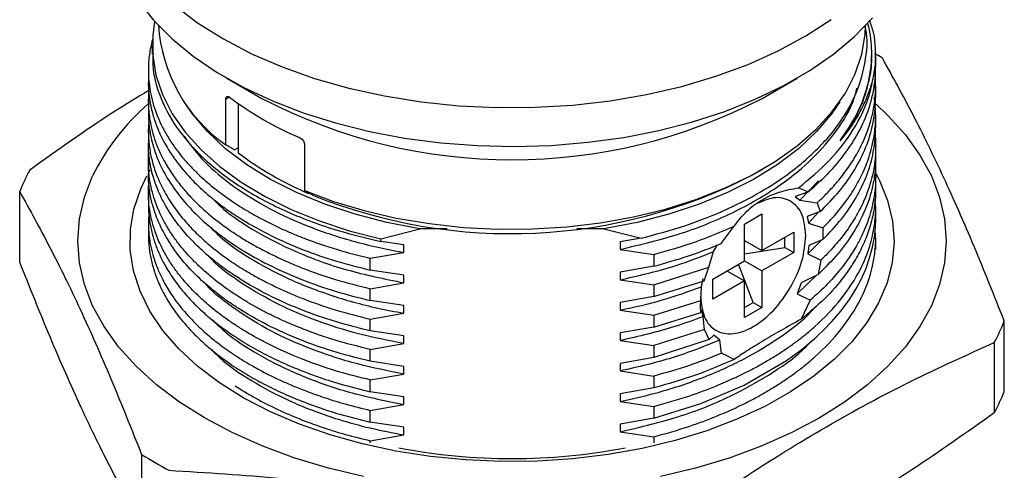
# Model space of a CAD drawing. Header units: millimetres. Extents: x 15 to 415, y 5 to 292.
# Tile 30 of 32: x 340 to 380, y 187 to 205. Entities that reach past the tile are written whole.
import ezdxf

# ---------------------------------------------------------------- set-up
doc = ezdxf.new("R2010")
doc.units = ezdxf.units.MM

msp = doc.modelspace()

# ---------------------------------------------------------------- linework, layer by layer
at = {"color": 7, "linetype": 'Continuous', "lineweight": 25}
for p, q in [((345.563, 204.234), (345.563, 203.896)), ((374.563, 203.826), (374.563, 203.908)), ((374.722, 203.359), (374.722, 203.826)), ((345.405, 203.221), (345.405, 202.747)), ((348.571, 202.909), (349.985, 202.093)), ((370.141, 202.093), (371.556, 202.909)), ((374.722, 202.134), (374.722, 202.609)), ((348.523, 200.225), (348.523, 202.062)), ((345.405, 201.996), (345.405, 201.522)), ((349.03, 201.886), (349.03, 199.906)), ((374.722, 200.909), (374.722, 201.384)), ((345.405, 200.771), (345.405, 200.297)), ((348.881, 200.024), (348.523, 200.225)), ((348.881, 200.024), (349.03, 200.11)), ((351.704, 200.225), (351.704, 198.388)), ((374.722, 199.685), (374.722, 200.159)), ((345.405, 199.547), (345.405, 199.072)), ((369.788, 199.03), (370.141, 199.235)), ((345.424, 199.119), (345.482, 199.22)), ((374.722, 198.459), (374.722, 198.934)), ((371.617, 198.496), (372.013, 198.336)), ((371.662, 197.993), (372.423, 198.779)), ((340.22, 195.505), (340.22, 198.341)), ((345.405, 198.322), (345.405, 197.847)), ((351.704, 198.388), (352.063, 198.187)), ((351.858, 198.273), (351.858, 198.302)), ((351.884, 198.287), (351.858, 198.273)), ((372.013, 198.336), (371.481, 198.15)), ((371.481, 198.15), (371.662, 197.993)), ((371.662, 197.993), (372.363, 197.893)), ((372.363, 197.893), (372.49, 197.536)), ((374.722, 197.235), (374.722, 197.71)), ((369.433, 197.035), (370.14, 197.443)), ((370.14, 197.443), (370.14, 195.967)), ((372.49, 197.536), (371.966, 197.341)), ((371.966, 197.341), (372.013, 197.078)), ((372.013, 197.078), (372.406, 197.505)), ((345.405, 197.097), (345.405, 196.623)), ((368.495, 196.251), (369.019, 196.957)), ((369.433, 195.559), (369.433, 197.035)), ((372.013, 197.078), (372.588, 196.88)), ((372.588, 196.88), (372.597, 196.58)), ((354.772, 196.441), (356.355, 196.849)), ((357.453, 196.849), (356.355, 196.849)), ((363.771, 196.849), (362.673, 196.849)), ((363.771, 196.849), (365.269, 196.466)), ((365.269, 196.466), (364.428, 196.323)), ((370.14, 195.967), (371.417, 196.705)), ((371.064, 196.093), (371.064, 196.501)), ((371.417, 196.705), (371.417, 195.889)), ((372.597, 196.58), (372.594, 196.411)), ((374.722, 196.01), (374.722, 196.485)), ((354.772, 196.336), (354.772, 196.441)), ((355.698, 196.201), (354.772, 196.336)), ((355.698, 195.895), (355.698, 196.201)), ((364.428, 196.323), (364.428, 196.016)), ((368.188, 195.929), (368.345, 196.194)), ((369.433, 196.376), (370.14, 195.967)), ((369.433, 195.84), (371.064, 196.093)), ((371.064, 196.093), (371.417, 195.889)), ((372.531, 196.378), (371.989, 195.832)), ((372.027, 196.172), (371.989, 195.832)), ((372.594, 196.411), (372.027, 196.172)), ((354.352, 195.656), (355.698, 195.895)), ((364.428, 196.016), (365.775, 195.812)), ((365.775, 195.812), (365.775, 195.337)), ((367.997, 195.299), (368.188, 195.929)), ((371.417, 195.889), (370.14, 195.151)), ((371.989, 195.832), (372.517, 195.587)), ((354.352, 195.181), (354.352, 195.656)), ((365.775, 195.337), (364.428, 195.098)), ((365.775, 194.587), (367.997, 195.299)), ((367.81, 194.753), (367.997, 195.299)), ((368.155, 194.822), (369.433, 195.559)), ((369.786, 193.879), (369.189, 195.419)), ((369.432, 195.559), (370.14, 195.151)), ((372.517, 195.587), (372.405, 195.006)), ((355.698, 194.977), (354.352, 195.181)), ((355.698, 194.67), (355.698, 194.977)), ((364.428, 195.098), (364.428, 194.792)), ((368.725, 195.151), (369.433, 194.743)), ((370.14, 195.151), (370.14, 193.675)), ((372.34, 194.975), (371.554, 194.228)), ((372.405, 195.006), (371.719, 194.673)), ((354.352, 194.431), (355.698, 194.67)), ((364.428, 194.792), (365.775, 194.587)), ((365.775, 194.112), (367.81, 194.753)), ((365.775, 194.587), (365.775, 194.112)), ((367.672, 193.952), (367.699, 194.508)), ((367.699, 194.508), (367.763, 194.839)), ((368.155, 194.005), (368.155, 194.822)), ((369.433, 194.743), (368.155, 194.005)), ((369.433, 193.267), (369.433, 194.743)), ((371.719, 194.673), (371.554, 194.228)), ((354.352, 193.956), (354.352, 194.431)), ((365.775, 194.112), (364.428, 193.873)), ((371.554, 194.228), (372.085, 193.973)), ((355.698, 193.752), (354.352, 193.956)), ((355.698, 193.446), (355.698, 193.752)), ((364.428, 193.873), (364.428, 193.567)), ((365.775, 193.363), (367.672, 193.952)), ((367.665, 193.732), (367.672, 193.952)), ((367.675, 193.478), (367.665, 193.732)), ((369.433, 193.675), (369.786, 193.879)), ((370.14, 193.675), (369.433, 193.267)), ((369.786, 193.879), (370.14, 193.675)), ((372.085, 193.973), (371.721, 193.202)), ((354.352, 193.206), (355.698, 193.446)), ((364.428, 193.567), (365.775, 193.363)), ((365.775, 192.887), (367.675, 193.478)), ((365.775, 193.363), (365.775, 192.887)), ((367.704, 193.591), (367.675, 193.478)), ((367.771, 193.311), (367.704, 193.591)), ((367.822, 192.783), (367.771, 193.311)), ((354.352, 192.731), (354.352, 193.206)), ((365.775, 192.887), (364.428, 192.648)), ((379.907, 190.297), (379.907, 193.132)), ((355.698, 192.527), (354.352, 192.731)), ((355.698, 192.221), (355.698, 192.527)), ((364.428, 192.648), (364.428, 192.342)), ((367.822, 192.783), (365.775, 192.138)), ((368.012, 192.38), (367.822, 192.783)), ((368.198, 192.565), (368.012, 192.38)), ((368.439, 192.363), (368.198, 192.565)), ((354.352, 191.982), (355.698, 192.221)), ((364.428, 192.342), (365.775, 192.138)), ((368.012, 192.38), (365.775, 191.663)), ((365.775, 192.138), (365.775, 191.663)), ((368.508, 191.832), (368.439, 192.363)), ((379.504, 192.264), (379.504, 189.428)), ((354.352, 191.507), (354.352, 191.982)), ((369.015, 191.581), (368.508, 191.832)), ((355.698, 191.302), (354.352, 191.507)), ((355.698, 190.996), (355.698, 191.302)), ((365.775, 191.663), (364.428, 191.423)), ((364.428, 191.423), (364.428, 191.117)), ((354.352, 190.757), (355.698, 190.996)), ((364.428, 191.117), (365.775, 190.913)), ((365.775, 190.913), (365.775, 190.438)), ((354.352, 190.282), (354.352, 190.757)), ((355.698, 190.077), (354.352, 190.282)), ((365.775, 190.438), (364.428, 190.199)), ((364.428, 190.199), (364.428, 189.892)), ((354.352, 189.532), (355.698, 189.771)), ((355.698, 189.771), (355.698, 190.077)), ((364.428, 189.892), (365.775, 189.688)), ((354.352, 189.057), (354.352, 189.532)), ((365.775, 189.688), (365.775, 189.213)), ((355.698, 188.853), (354.352, 189.057)), ((365.775, 189.213), (364.428, 188.974)), ((364.428, 188.974), (364.428, 188.668)), ((354.352, 188.307), (355.698, 188.546)), ((355.698, 188.546), (355.698, 188.853)), ((364.428, 188.668), (365.775, 188.463)), ((354.352, 188.217), (354.352, 188.307)), ((365.775, 188.463), (365.775, 188.217)), ((345.134, 187.753), (345.134, 184.918))]:
    msp.add_line(p, q, dxfattribs=at)
at = {"color": 8, "linetype": 'Continuous', "lineweight": 25}
msp.add_line((348.673, 202.149), (348.523, 202.062), dxfattribs=at)
at = {"color": 7, "linetype": 'Continuous', "lineweight": 25, "flags": 128}
for points in [[(344.997, 206.027), (345.618, 205.245), (346.36, 204.5), (347.218, 203.796), (348.183, 203.141), (349.249, 202.54), (350.405, 201.997), (351.643, 201.518), (352.952, 201.107), (354.32, 200.766), (355.737, 200.499), (357.19, 200.309), (358.667, 200.195), (360.156, 200.161), (361.644, 200.205), (363.119, 200.328), (364.568, 200.528), (365.979, 200.804), (367.341, 201.154), (368.641, 201.574), (369.869, 202.061), (371.015, 202.611), (372.069, 203.219), (373.021, 203.881), (373.865, 204.59), (374.593, 205.341)], [(346.464, 205.854), (347.391, 205.147), (348.429, 204.493), (349.568, 203.897), (350.797, 203.366), (352.107, 202.902), (353.486, 202.511), (354.922, 202.196), (356.402, 201.959), (357.915, 201.803), (359.446, 201.729), (360.982, 201.737), (362.51, 201.827), (364.017, 201.999), (365.49, 202.252), (366.915, 202.582), (368.282, 202.988), (369.577, 203.465), (370.789, 204.009), (371.909, 204.616), (372.926, 205.281)], [(345.66, 205.198), (345.58, 204.635), (345.58, 203.833), (345.713, 203.036), (345.977, 202.249), (346.371, 201.48), (346.889, 200.737), (347.529, 200.026), (348.284, 199.353), (349.146, 198.725), (350.109, 198.148), (351.163, 197.626), (352.298, 197.165), (353.505, 196.769), (354.772, 196.441)], [(351.704, 198.388), (352.871, 197.949), (354.107, 197.577), (355.4, 197.277), (356.737, 197.052), (358.106, 196.902), (359.493, 196.831), (360.886, 196.838), (362.272, 196.924), (363.636, 197.087), (364.966, 197.326), (366.249, 197.64), (367.473, 198.024), (368.626, 198.475), (369.697, 198.989), (370.677, 199.561), (371.555, 200.186), (372.322, 200.857), (372.973, 201.568), (373.501, 202.312), (373.9, 203.083), (374.166, 203.872), (374.298, 204.673), (374.313, 205.051)], [(356.355, 196.849), (355.023, 197.102), (353.742, 197.431), (352.524, 197.832), (351.382, 198.302), (350.326, 198.835), (349.369, 199.427), (348.519, 200.07), (347.784, 200.76), (347.173, 201.489), (346.854, 201.964)], [(373.272, 201.964), (372.954, 201.489), (372.342, 200.76), (371.608, 200.07), (370.758, 199.427), (369.8, 198.835), (368.745, 198.302), (367.603, 197.832), (366.385, 197.431), (365.103, 197.102), (363.771, 196.849)], [(374.739, 201.863), (375.219, 201.411), (375.924, 200.629), (376.508, 199.815), (376.967, 198.975), (377.298, 198.114), (377.497, 197.24), (377.563, 196.36), (377.497, 195.479), (377.298, 194.606), (376.967, 193.745), (376.508, 192.905), (375.924, 192.09), (375.219, 191.309), (374.399, 190.565), (373.469, 189.866), (372.438, 189.216), (371.312, 188.621), (370.101, 188.084), (368.813, 187.611), (367.459, 187.204), (366.049, 186.867)], [(354.078, 186.867), (352.668, 187.204), (351.313, 187.611), (350.026, 188.084), (348.815, 188.621), (347.689, 189.216), (346.658, 189.866), (345.728, 190.565), (344.908, 191.309), (344.203, 192.09), (343.619, 192.905), (343.16, 193.745), (342.829, 194.606), (342.63, 195.479), (342.563, 196.36), (342.63, 197.24), (342.829, 198.114), (343.16, 198.975), (343.16, 198.975)], [(374.74, 199.053), (374.875, 198.795), (375.204, 197.983), (375.401, 197.158), (375.463, 196.325), (375.39, 195.493), (375.182, 194.668), (374.841, 193.858), (374.37, 193.07), (373.774, 192.311), (373.057, 191.588), (372.226, 190.907), (371.288, 190.273), (370.251, 189.693), (369.125, 189.172), (367.919, 188.713), (366.644, 188.322), (365.312, 188.002), (363.933, 187.755), (362.52, 187.584), (361.086, 187.489), (359.642, 187.473), (358.203, 187.535), (356.779, 187.674), (355.385, 187.89), (354.031, 188.18), (352.731, 188.542), (351.495, 188.973), (350.334, 189.468), (349.259, 190.025), (348.279, 190.637), (347.403, 191.299), (346.637, 192.005), (345.99, 192.75), (345.466, 193.527), (345.071, 194.328), (344.807, 195.148), (344.678, 195.978), (344.683, 196.811), (344.824, 197.641), (345.099, 198.459), (345.346, 198.977)], [(365.775, 189.213), (367.676, 189.804), (369.416, 190.548), (371.127, 191.544), (371.37, 191.714), (371.605, 191.888), (371.834, 192.066), (372.054, 192.247), (372.266, 192.431), (372.39, 192.543), (372.62, 192.762), (372.941, 193.095), (373.328, 193.547), (373.691, 194.043), (373.922, 194.413), (374.053, 194.649), (374.088, 194.715), (374.098, 194.735), (374.102, 194.743), (374.103, 194.745), (374.103, 194.746), (374.104, 194.746), (374.104, 194.747), (374.104, 194.747), (374.104, 194.747), (374.104, 194.747), (374.104, 194.747), (374.104, 194.747), (374.319, 195.219), (374.48, 195.67), (374.595, 196.099), (374.669, 196.503), (374.71, 196.882), (374.722, 197.235)]]:
    msp.add_lwpolyline(points, dxfattribs=at)
at = {"color": 7, "linetype": 'Continuous', "lineweight": 25}
for centre, radius, start, end in [((352.204, 205.465), 6.404, 183.7125, 234.9092), ((365.244, 188.074), 18.434, 58.0707, 59.1652), ((356.738, 212.853), 13.402, 233.0043, 247.0011), ((360.063, 221.428), 21.804, 242.4706, 297.5294), ((351.32, 194.985), 9.084, 130.6319, 153.944), ((356.857, 210.197), 12.93, 232.7471, 247.2582), ((347.841, 195.331), 8.194, 151.7529, 158.4502), ((360.005, 217.938), 21.289, 248.0942, 297.3562), ((372.286, 196.142), 8.194, 331.7529, 338.4502), ((372.286, 193.306), 8.194, 331.7529, 338.4502), ((355.27, 204.04), 19.183, 238.1037, 241.9017), ((360.063, 211.739), 24.149, 259.1108, 280.8892)]:
    msp.add_arc(centre, radius, start, end, dxfattribs=at)
for points, knots in [([(374.709, 203.468), (374.724, 203.897), (374.745, 204.498), (374.532, 205.084), (374.471, 205.251)], [0, 0, 0, 0, 0.7148725, 1, 1, 1, 1]), ([(365.269, 196.466), (365.878, 196.628), (367.102, 196.954), (368.775, 197.626), (370.396, 198.469), (371.862, 199.518), (373.076, 200.762), (373.917, 202.106), (374.325, 203.503), (374.434, 204.488), (374.297, 204.983), (374.288, 205.013)], [0, 0, 0, 0, 0.109053, 0.219178, 0.329303, 0.462448, 0.595592, 0.727604, 0.859617, 0.991653, 1, 1, 1, 1]), ([(373.285, 200.39), (373.524, 200.737), (373.965, 201.38), (374.333, 202.312), (374.513, 203.09), (374.57, 203.716), (374.559, 204.254), (374.509, 204.722), (374.434, 205.027), (374.401, 205.16)], [0, 0, 0, 0, 0.229889, 0.425197, 0.585904, 0.711994, 0.810646, 0.917165, 1, 1, 1, 1]), ([(345.589, 204.527), (345.563, 204.431), (345.511, 204.234), (345.456, 203.935), (345.42, 203.631), (345.403, 203.328), (345.406, 203.024), (345.444, 202.518), (345.589, 201.812), (345.896, 201.059), (346.234, 200.467), (346.529, 200.037), (346.84, 199.648), (347.158, 199.299), (347.473, 198.989), (347.859, 198.642), (348.294, 198.294), (348.746, 197.974), (349.141, 197.718), (349.521, 197.488), (349.94, 197.256), (350.367, 197.038), (350.8, 196.833), (351.239, 196.642), (351.962, 196.352), (352.98, 195.998), (353.904, 195.768), (354.352, 195.656)], [0, 0, 0, 0, 0.0266843, 0.0543302, 0.081976, 0.1096219, 0.1372678, 0.1649138, 0.2478147, 0.330716, 0.3758253, 0.417826, 0.4567177, 0.4925004, 0.5251739, 0.554738, 0.604531, 0.6418891, 0.6668099, 0.6976551, 0.7279414, 0.7576688, 0.7868372, 0.8154467, 0.8434973, 0.9242609, 1, 1, 1, 1]), ([(345.597, 203.896), (345.589, 203.749), (345.554, 203.143), (345.87, 202.084), (346.589, 200.766), (347.722, 199.541), (349.191, 198.438), (350.979, 197.5), (352.861, 196.79), (354.19, 196.474), (354.772, 196.336)], [0, 0, 0, 0, 0.0448651, 0.1857679, 0.3266707, 0.4675751, 0.6084794, 0.749384, 0.8902885, 1, 1, 1, 1]), ([(373.285, 200.39), (373.473, 200.651), (373.848, 201.173), (374.237, 201.992), (374.477, 202.828), (374.579, 203.443), (374.556, 203.776), (374.553, 203.826)], [0, 0, 0, 0, 0.239396, 0.478792, 0.718188, 0.957584, 1, 1, 1, 1]), ([(379.907, 193.132), (379.502, 194.146), (378.692, 196.173), (377.464, 198.954), (376.228, 201.489), (375.405, 202.976), (374.993, 203.719)], [0, 0, 0, 0, 0.247965, 0.495868, 0.747902, 1, 1, 1, 1]), ([(372.013, 198.336), (372.317, 198.608), (372.924, 199.152), (373.632, 200.037), (374.18, 200.958), (374.494, 201.774), (374.633, 202.374), (374.695, 202.804), (374.726, 203.103), (374.717, 203.307), (374.715, 203.359)], [0, 0, 0, 0, 0.182059, 0.364118, 0.546178, 0.728238, 0.832309, 0.885317, 0.970845, 1, 1, 1, 1]), ([(374.709, 203.468), (374.688, 203.325), (374.646, 203.041), (374.536, 202.616), (374.366, 202.126), (374.11, 201.576), (373.747, 200.971), (373.439, 200.583), (373.285, 200.39)], [0, 0, 0, 0, 0.133744, 0.267455, 0.401486, 0.601349, 0.800465, 1, 1, 1, 1]), ([(372.363, 197.893), (372.452, 197.976), (372.668, 198.177), (373.015, 198.541), (373.421, 199.024), (373.834, 199.614), (374.17, 200.226), (374.393, 200.766), (374.517, 201.154), (374.596, 201.466), (374.653, 201.75), (374.696, 202.061), (374.72, 202.373), (374.723, 202.685), (374.718, 202.899), (374.706, 203.009), (374.705, 203.014)], [0, 0, 0, 0, 0.054862, 0.132181, 0.231954, 0.354176, 0.486655, 0.589603, 0.663013, 0.706878, 0.764878, 0.822877, 0.880877, 0.938876, 0.996876, 1, 1, 1, 1]), ([(345.424, 202.417), (344.949, 202.129), (343.343, 201.155), (341.747, 200.013), (340.623, 199.209)], [0, 0, 0, 0, 0.295673, 1, 1, 1, 1]), ([(345.406, 202.747), (345.405, 202.737), (345.402, 202.627), (345.414, 202.419), (345.441, 202.144), (345.489, 201.843), (345.574, 201.467), (345.742, 200.949), (346.055, 200.269), (346.536, 199.526), (347.147, 198.818), (347.677, 198.322), (348.081, 197.99), (348.35, 197.783), (348.597, 197.605), (348.818, 197.454), (349.009, 197.328), (349.499, 197.019), (350.341, 196.554), (351.621, 195.996), (352.953, 195.531), (353.891, 195.296), (354.352, 195.181)], [0, 0, 0, 0, 0.00314, 0.033817, 0.064494, 0.08834, 0.127477, 0.181902, 0.251609, 0.345591, 0.427032, 0.495929, 0.525675, 0.552283, 0.575752, 0.596081, 0.613272, 0.627323, 0.725054, 0.819744, 0.911393, 1, 1, 1, 1]), ([(364.428, 196.016), (365.262, 196.214), (366.921, 196.608), (369.11, 197.518), (370.867, 198.548), (372.216, 199.658), (373.183, 200.796), (373.775, 201.759), (373.926, 202.342), (373.968, 202.505)], [0, 0, 0, 0, 0.175958, 0.350139, 0.520975, 0.661161, 0.803016, 0.944923, 1, 1, 1, 1]), ([(345.421, 202.373), (345.415, 202.286), (345.402, 202.1), (345.406, 201.816), (345.426, 201.521), (345.492, 201.03), (345.67, 200.348), (346.013, 199.604), (346.39, 199.003), (346.734, 198.548), (347.094, 198.14), (347.456, 197.778), (347.949, 197.337), (348.533, 196.887), (349.172, 196.47), (349.681, 196.172), (350.14, 195.926), (350.617, 195.692), (351.11, 195.471), (351.87, 195.16), (352.931, 194.787), (353.879, 194.55), (354.352, 194.431)], [0, 0, 0, 0, 0.026098, 0.055448, 0.084799, 0.114149, 0.202164, 0.290179, 0.343392, 0.392697, 0.438094, 0.479581, 0.51716, 0.59398, 0.646381, 0.682197, 0.717914, 0.753531, 0.789049, 0.824468, 0.912544, 1, 1, 1, 1]), ([(348.523, 202.062), (348.524, 202.084), (348.527, 202.127), (348.553, 202.167), (348.59, 202.184), (348.632, 202.176), (348.661, 202.157), (348.673, 202.149)], [0, 0, 0, 0, 0.211566, 0.423088, 0.635872, 0.85113, 1, 1, 1, 1]), ([(372.49, 197.536), (372.758, 197.809), (373.294, 198.354), (373.902, 199.23), (374.357, 200.136), (374.575, 200.857), (374.668, 201.373), (374.704, 201.679), (374.721, 201.933), (374.72, 202.085), (374.72, 202.134)], [0, 0, 0, 0, 0.194772, 0.389544, 0.584317, 0.77909, 0.842477, 0.905864, 0.969251, 1, 1, 1, 1]), ([(372.588, 196.88), (372.609, 196.9), (372.664, 196.954), (372.824, 197.117), (373.112, 197.426), (373.526, 197.936), (373.892, 198.489), (374.163, 199.004), (374.334, 199.393), (374.468, 199.766), (374.562, 200.095), (374.636, 200.434), (374.688, 200.763), (374.72, 201.127), (374.725, 201.492), (374.708, 201.828), (374.677, 202.042), (374.664, 202.134)], [0, 0, 0, 0, 0.012847, 0.034259, 0.102774, 0.205537, 0.342538, 0.426868, 0.50015, 0.562384, 0.635015, 0.682787, 0.749427, 0.816067, 0.882707, 0.949348, 1, 1, 1, 1]), ([(345.406, 201.522), (345.406, 201.506), (345.404, 201.407), (345.413, 201.225), (345.434, 200.976), (345.469, 200.738), (345.522, 200.462), (345.617, 200.097), (345.799, 199.586), (346.123, 198.927), (346.604, 198.216), (347.198, 197.543), (347.714, 197.065), (348.111, 196.741), (348.382, 196.534), (348.634, 196.354), (348.865, 196.197), (349.072, 196.063), (349.552, 195.765), (350.364, 195.32), (351.597, 194.781), (352.925, 194.314), (353.876, 194.075), (354.352, 193.956)], [0, 0, 0, 0, 0.004843, 0.030614, 0.056385, 0.082157, 0.104471, 0.14256, 0.196419, 0.266044, 0.354712, 0.432469, 0.499312, 0.528644, 0.555245, 0.579116, 0.600255, 0.618664, 0.634342, 0.725644, 0.81702, 0.908473, 1, 1, 1, 1]), ([(345.422, 201.138), (345.418, 201.097), (345.403, 200.941), (345.403, 200.667), (345.422, 200.319), (345.477, 199.914), (345.587, 199.431), (345.792, 198.85), (346.095, 198.236), (346.485, 197.639), (346.92, 197.1), (347.37, 196.632), (347.925, 196.13), (348.548, 195.652), (349.188, 195.236), (349.695, 194.939), (350.147, 194.698), (350.617, 194.467), (351.104, 194.248), (351.861, 193.939), (352.923, 193.564), (353.875, 193.326), (354.352, 193.206)], [0, 0, 0, 0, 0.012071, 0.046804, 0.081538, 0.116272, 0.16788, 0.226894, 0.293314, 0.358242, 0.417286, 0.470443, 0.517713, 0.59457, 0.647887, 0.682971, 0.718085, 0.753229, 0.788403, 0.823606, 0.91171, 1, 1, 1, 1]), ([(372.594, 196.411), (372.854, 196.684), (373.374, 197.229), (373.959, 198.102), (374.392, 199.004), (374.592, 199.706), (374.673, 200.189), (374.703, 200.45), (374.72, 200.69), (374.72, 200.843), (374.721, 200.909)], [0, 0, 0, 0, 0.198002, 0.396005, 0.594009, 0.792012, 0.847248, 0.902484, 0.95772, 1, 1, 1, 1]), ([(346.85, 200.572), (347.068, 200.271), (347.554, 199.598), (348.65, 198.657), (350.037, 197.758), (351.654, 196.99), (353.473, 196.367), (354.867, 196.041), (355.625, 195.908), (355.698, 195.895)], [0, 0, 0, 0, 0.1372435, 0.307018, 0.4736596, 0.6405305, 0.8104327, 0.9814787, 1, 1, 1, 1]), ([(351.501, 200.516), (351.524, 200.504), (351.57, 200.48), (351.631, 200.418), (351.677, 200.346), (351.701, 200.278), (351.704, 200.24), (351.704, 200.225)], [0, 0, 0, 0, 0.217595, 0.435213, 0.652042, 0.866605, 1, 1, 1, 1]), ([(374.706, 200.528), (374.711, 200.468), (374.723, 200.305), (374.723, 200.039), (374.707, 199.731), (374.672, 199.423), (374.621, 199.135), (374.549, 198.819), (374.433, 198.429), (374.227, 197.9), (373.905, 197.281), (373.498, 196.675), (373.09, 196.177), (372.769, 195.832), (372.586, 195.654), (372.517, 195.587)], [0, 0, 0, 0, 0.034841, 0.094493, 0.154145, 0.213796, 0.273448, 0.321893, 0.398411, 0.502996, 0.635642, 0.772773, 0.879215, 0.95496, 1, 1, 1, 1]), ([(354.352, 192.731), (353.878, 192.85), (352.929, 193.088), (351.6, 193.555), (350.36, 194.097), (349.529, 194.552), (349.018, 194.872), (348.763, 195.04), (348.474, 195.241), (348.156, 195.48), (347.724, 195.831), (347.189, 196.327), (346.593, 197.004), (346.113, 197.72), (345.79, 198.382), (345.61, 198.894), (345.517, 199.261), (345.462, 199.552), (345.427, 199.819), (345.407, 200.076), (345.407, 200.235), (345.407, 200.297)], [0, 0, 0, 0, 0.091113, 0.182602, 0.274469, 0.366712, 0.385601, 0.408502, 0.435418, 0.466346, 0.501287, 0.568428, 0.646709, 0.736125, 0.805788, 0.859741, 0.897979, 0.9205, 0.950656, 0.980812, 1, 1, 1, 1]), ([(354.352, 191.982), (353.888, 192.098), (352.948, 192.333), (351.922, 192.692), (351.209, 192.98), (350.786, 193.165), (350.372, 193.361), (349.967, 193.567), (349.574, 193.784), (349.116, 194.057), (348.505, 194.458), (347.951, 194.887), (347.499, 195.29), (347.193, 195.589), (346.886, 195.922), (346.585, 196.29), (346.299, 196.693), (345.96, 197.259), (345.638, 197.989), (345.475, 198.666), (345.421, 199.133), (345.405, 199.389), (345.404, 199.645), (345.41, 199.826), (345.42, 199.921), (345.421, 199.931)], [0, 0, 0, 0, 0.085731, 0.173852, 0.20377, 0.233954, 0.264404, 0.29512, 0.326102, 0.357349, 0.407626, 0.484396, 0.515885, 0.55032, 0.587699, 0.628024, 0.671294, 0.717508, 0.806433, 0.895359, 0.920778, 0.946196, 0.971615, 0.997034, 1, 1, 1, 1]), ([(374.72, 199.685), (374.72, 199.614), (374.72, 199.44), (374.698, 199.164), (374.658, 198.856), (374.557, 198.337), (374.327, 197.612), (373.855, 196.703), (373.229, 195.825), (372.68, 195.279), (372.405, 195.006)], [0, 0, 0, 0, 0.0431203, 0.1057031, 0.1682861, 0.2308695, 0.4231524, 0.6154351, 0.8077176, 1, 1, 1, 1]), ([(374.706, 199.313), (374.71, 199.268), (374.721, 199.133), (374.724, 198.906), (374.716, 198.633), (374.692, 198.361), (374.654, 198.089), (374.602, 197.818), (374.54, 197.569), (374.466, 197.318), (374.368, 197.033), (374.215, 196.663), (373.981, 196.199), (373.618, 195.612), (373.136, 194.994), (372.6, 194.427), (372.24, 194.11), (372.085, 193.973)], [0, 0, 0, 0, 0.023791, 0.072055, 0.120319, 0.168584, 0.216848, 0.265113, 0.313378, 0.350857, 0.400108, 0.467478, 0.552965, 0.656565, 0.79829, 0.912772, 1, 1, 1, 1]), ([(354.352, 191.507), (353.9, 191.619), (352.972, 191.851), (351.636, 192.315), (350.329, 192.884), (349.471, 193.361), (348.977, 193.675), (348.795, 193.794), (348.581, 193.941), (348.338, 194.117), (348.07, 194.324), (347.663, 194.66), (347.124, 195.167), (346.501, 195.896), (346.019, 196.658), (345.712, 197.352), (345.552, 197.873), (345.473, 198.255), (345.43, 198.563), (345.408, 198.82), (345.407, 198.996), (345.407, 199.072)], [0, 0, 0, 0, 0.086797, 0.178501, 0.275113, 0.376632, 0.389545, 0.405867, 0.425599, 0.448741, 0.475291, 0.50525, 0.575381, 0.659136, 0.75651, 0.826071, 0.880746, 0.920531, 0.945421, 0.976451, 1, 1, 1, 1]), ([(354.352, 190.757), (353.94, 190.859), (353.052, 191.079), (351.646, 191.557), (350.631, 192.001), (349.999, 192.328), (349.792, 192.439), (349.585, 192.555), (349.379, 192.675), (349.175, 192.799), (348.995, 192.913), (348.744, 193.078), (348.343, 193.358), (347.912, 193.697), (347.529, 194.038), (347.24, 194.316), (346.944, 194.631), (346.648, 194.984), (346.36, 195.377), (346.09, 195.809), (345.849, 196.281), (345.656, 196.771), (345.519, 197.255), (345.439, 197.708), (345.395, 198.17), (345.415, 198.481), (345.426, 198.652)], [0, 0, 0, 0, 0.076461, 0.16496, 0.278348, 0.294328, 0.310567, 0.327065, 0.343823, 0.360839, 0.378115, 0.389644, 0.426337, 0.486305, 0.515278, 0.547629, 0.583359, 0.622467, 0.664953, 0.710817, 0.760058, 0.812416, 0.861343, 0.906839, 0.948905, 1, 1, 1, 1]), ([(369.019, 196.957), (369.18, 197.163), (369.499, 197.569), (370.121, 198.028), (370.826, 198.354), (371.353, 198.448), (371.617, 198.496)], [0, 0, 0, 0, 0.2532294, 0.498859, 0.7489259, 1, 1, 1, 1]), ([(374.718, 198.459), (374.719, 198.429), (374.726, 198.235), (374.696, 197.905), (374.632, 197.471), (374.547, 197.113), (374.447, 196.782), (374.337, 196.479), (374.198, 196.158), (374.039, 195.84), (373.859, 195.526), (373.66, 195.216), (373.293, 194.708), (372.696, 194.015), (372.046, 193.473), (371.721, 193.202)], [0, 0, 0, 0, 0.016384, 0.103253, 0.175371, 0.248575, 0.29555, 0.354269, 0.412988, 0.471706, 0.530425, 0.589143, 0.647862, 0.823931, 1, 1, 1, 1]), ([(340.22, 198.341), (340.625, 197.609), (341.434, 196.147), (342.663, 193.634), (343.899, 190.844), (344.722, 188.784), (345.134, 187.753)], [0, 0, 0, 0, 0.247965, 0.495868, 0.747902, 1, 1, 1, 1]), ([(347.988, 198.069), (348.134, 197.925), (348.627, 197.436), (349.745, 196.71), (351.388, 195.87), (353.369, 195.147), (354.92, 194.83), (355.698, 194.67)], [0, 0, 0, 0, 0.088111, 0.298014, 0.506361, 0.752146, 1, 1, 1, 1]), ([(371.907, 196.58), (371.876, 196.883), (371.812, 197.488), (371.321, 198.011), (370.666, 198.175), (370.163, 197.955), (369.937, 197.857)], [0, 0, 0, 0, 0.262169, 0.524338, 0.786507, 1, 1, 1, 1]), ([(345.406, 197.847), (345.406, 197.824), (345.404, 197.717), (345.414, 197.526), (345.438, 197.275), (345.475, 197.025), (345.526, 196.775), (345.591, 196.527), (345.649, 196.341), (345.707, 196.175), (345.778, 195.987), (345.882, 195.749), (346.01, 195.492), (346.146, 195.247), (346.318, 194.971), (346.53, 194.666), (346.839, 194.273), (347.244, 193.829), (347.738, 193.369), (348.218, 192.979), (348.644, 192.67), (349.019, 192.421), (349.357, 192.211), (349.708, 192.009), (350.072, 191.813), (350.447, 191.625), (350.833, 191.444), (351.215, 191.278), (351.672, 191.092), (352.296, 190.861), (353.205, 190.565), (353.939, 190.384), (354.352, 190.282)], [0, 0, 0, 0, 0.007247, 0.033193, 0.05914, 0.085087, 0.111034, 0.136981, 0.162928, 0.169241, 0.18946, 0.222577, 0.245515, 0.272121, 0.302397, 0.336341, 0.373953, 0.435926, 0.491558, 0.540847, 0.583793, 0.613191, 0.64259, 0.671989, 0.701388, 0.730788, 0.760188, 0.789589, 0.815525, 0.859243, 0.920737, 1, 1, 1, 1]), ([(365.775, 189.688), (366.266, 189.826), (367.139, 190.071), (368.208, 190.475), (368.935, 190.79), (369.464, 191.044), (369.904, 191.272), (370.344, 191.519), (370.767, 191.777), (371.172, 192.045), (371.558, 192.323), (371.924, 192.609), (372.567, 193.158), (373.379, 194.012), (374.088, 195.11), (374.496, 196.107), (374.68, 196.941), (374.74, 197.573), (374.709, 197.924), (374.699, 198.031)], [0, 0, 0, 0, 0.091566, 0.162696, 0.213378, 0.243604, 0.277819, 0.312034, 0.346249, 0.380464, 0.41468, 0.448896, 0.483111, 0.605507, 0.727902, 0.818681, 0.899122, 0.969224, 1, 1, 1, 1]), ([(345.423, 197.453), (345.413, 197.237), (345.395, 196.83), (345.468, 196.281), (345.566, 195.857), (345.67, 195.521), (345.798, 195.183), (345.996, 194.754), (346.316, 194.206), (346.776, 193.584), (347.332, 192.987), (347.884, 192.495), (348.331, 192.146), (348.713, 191.874), (349.074, 191.635), (349.472, 191.392), (349.888, 191.159), (350.32, 190.936), (350.767, 190.723), (351.257, 190.509), (351.829, 190.281), (352.529, 190.033), (353.378, 189.77), (354.013, 189.615), (354.352, 189.532)], [0, 0, 0, 0, 0.0647, 0.121563, 0.164199, 0.192607, 0.223499, 0.267719, 0.325263, 0.396128, 0.469347, 0.527489, 0.57055, 0.598527, 0.63161, 0.664694, 0.697778, 0.730862, 0.763946, 0.79703, 0.835879, 0.882657, 0.937365, 1, 1, 1, 1]), ([(347.915, 196.904), (348.006, 196.808), (348.43, 196.362), (349.454, 195.666), (350.964, 194.836), (352.708, 194.155), (354.317, 193.704), (355.347, 193.511), (355.698, 193.446)], [0, 0, 0, 0, 0.056837, 0.264905, 0.470108, 0.6791, 0.890483, 1, 1, 1, 1]), ([(345.406, 196.623), (345.406, 196.599), (345.404, 196.492), (345.414, 196.301), (345.438, 196.05), (345.475, 195.8), (345.526, 195.55), (345.591, 195.302), (345.649, 195.117), (345.707, 194.951), (345.778, 194.763), (345.882, 194.524), (346.01, 194.268), (346.146, 194.022), (346.318, 193.746), (346.53, 193.441), (346.839, 193.048), (347.244, 192.604), (347.738, 192.145), (348.218, 191.754), (348.644, 191.445), (349.019, 191.196), (349.357, 190.986), (349.708, 190.784), (350.072, 190.588), (350.447, 190.4), (350.833, 190.219), (351.215, 190.053), (351.672, 189.867), (352.296, 189.636), (353.205, 189.34), (353.939, 189.159), (354.352, 189.057)], [0, 0, 0, 0, 0.007247, 0.033194, 0.05914, 0.085087, 0.111034, 0.136981, 0.162928, 0.169241, 0.18946, 0.222577, 0.245515, 0.272121, 0.302397, 0.336341, 0.373953, 0.435926, 0.491558, 0.540847, 0.583793, 0.613191, 0.64259, 0.671989, 0.701388, 0.730788, 0.760188, 0.789589, 0.815525, 0.859243, 0.920737, 1, 1, 1, 1]), ([(365.775, 188.463), (366.266, 188.601), (367.139, 188.846), (368.208, 189.25), (368.935, 189.565), (369.464, 189.819), (369.904, 190.047), (370.344, 190.295), (370.767, 190.553), (371.172, 190.821), (371.558, 191.098), (371.924, 191.385), (372.567, 191.933), (373.379, 192.787), (374.088, 193.885), (374.496, 194.882), (374.68, 195.717), (374.74, 196.343), (374.709, 196.689), (374.7, 196.79)], [0, 0, 0, 0, 0.091703, 0.162938, 0.213695, 0.243967, 0.278233, 0.312499, 0.346765, 0.381031, 0.415298, 0.449564, 0.483831, 0.606409, 0.728986, 0.8199, 0.900462, 0.970668, 1, 1, 1, 1]), ([(355.698, 192.221), (355.085, 192.342), (353.86, 192.584), (352.174, 193.124), (350.587, 193.796), (349.173, 194.625), (348.225, 195.301), (347.857, 195.714), (347.807, 195.77)], [0, 0, 0, 0, 0.188446, 0.376141, 0.561342, 0.762641, 0.967564, 1, 1, 1, 1]), ([(364.428, 194.792), (364.941, 194.906), (365.965, 195.135), (367.211, 195.536), (367.925, 195.824), (368.188, 195.929)], [0, 0, 0, 0, 0.387993, 0.7752, 1, 1, 1, 1]), ([(345.134, 184.918), (344.729, 185.649), (343.919, 187.111), (342.69, 189.624), (341.455, 192.415), (340.631, 194.475), (340.22, 195.505)], [0, 0, 0, 0, 0.247965, 0.495868, 0.747902, 1, 1, 1, 1]), ([(355.698, 190.996), (355.073, 191.12), (353.774, 191.377), (351.973, 191.968), (350.311, 192.707), (348.9, 193.59), (348.012, 194.257), (347.685, 194.651), (347.66, 194.681)], [0, 0, 0, 0, 0.187233, 0.388489, 0.586556, 0.782891, 0.983062, 1, 1, 1, 1]), ([(364.428, 193.567), (364.999, 193.694), (366.138, 193.947), (367.179, 194.321), (367.699, 194.508)], [0, 0, 0, 0, 0.500765, 1, 1, 1, 1]), ([(364.428, 189.892), (364.9, 189.997), (366.049, 190.252), (367.745, 190.817), (369.453, 191.582), (370.92, 192.49), (371.878, 193.211), (372.253, 193.652), (372.308, 193.717)], [0, 0, 0, 0, 0.144979, 0.352539, 0.557336, 0.759015, 0.964252, 1, 1, 1, 1]), ([(367.771, 193.311), (367.394, 193.171), (366.339, 192.78), (365.176, 192.513), (364.428, 192.342)], [0, 0, 0, 0, 0.3571422, 1, 1, 1, 1]), ([(347.928, 193.223), (348.164, 193), (348.761, 192.438), (350.032, 191.642), (351.688, 190.85), (353.591, 190.196), (354.995, 189.913), (355.698, 189.771)], [0, 0, 0, 0, 0.13633, 0.343037, 0.558877, 0.778752, 1, 1, 1, 1]), ([(371.721, 193.202), (371.445, 193.049), (370.896, 192.745), (370.154, 192.31), (369.508, 191.913), (369.18, 191.692), (369.015, 191.581)], [0, 0, 0, 0, 0.250563, 0.498695, 0.748909, 1, 1, 1, 1]), ([(368.439, 192.363), (367.814, 192.11), (366.559, 191.602), (365.14, 191.279), (364.428, 191.117)], [0, 0, 0, 0, 0.498413, 1, 1, 1, 1]), ([(364.428, 188.668), (365.266, 188.867), (366.932, 189.263), (368.994, 190.118), (370.635, 191.069), (371.63, 191.775), (372.028, 192.211), (372.09, 192.278)], [0, 0, 0, 0, 0.27018, 0.537593, 0.748018, 0.961243, 1, 1, 1, 1]), ([(366.079, 184.513), (367.185, 185.293), (369.397, 186.853), (372.754, 188.925), (376.13, 190.746), (378.379, 191.758), (379.504, 192.264)], [0, 0, 0, 0, 0.247965, 0.495868, 0.747902, 1, 1, 1, 1]), ([(347.953, 191.978), (348.101, 191.829), (348.595, 191.336), (349.713, 190.606), (351.267, 189.802), (352.847, 189.22), (354.341, 188.805), (355.246, 188.633), (355.698, 188.546)], [0, 0, 0, 0, 0.089618, 0.298139, 0.504947, 0.7158, 0.857822, 1, 1, 1, 1]), ([(348.905, 190.525), (348.962, 190.487), (349.145, 190.365), (349.473, 190.168), (349.888, 189.934), (350.32, 189.711), (350.767, 189.498), (351.257, 189.284), (351.829, 189.056), (352.529, 188.808), (353.378, 188.545), (354.013, 188.39), (354.352, 188.307)], [0, 0, 0, 0, 0.038989, 0.125294, 0.211599, 0.297905, 0.38421, 0.470516, 0.57186, 0.69389, 0.836605, 1, 1, 1, 1]), ([(379.504, 189.428), (378.398, 188.648), (376.186, 187.089), (372.828, 185.017), (369.452, 183.196), (367.203, 182.184), (366.079, 181.678)], [0, 0, 0, 0, 0.247965, 0.495868, 0.747902, 1, 1, 1, 1]), ([(346.235, 187.118), (347.746, 187.025), (350.768, 186.84), (355.354, 186.265), (359.966, 185.424), (363.038, 184.662), (364.574, 184.281)], [0, 0, 0, 0, 0.247965, 0.495868, 0.747902, 1, 1, 1, 1])]:
    msp.add_open_spline(points, degree=3, knots=knots, dxfattribs=at)
for points in [[(371.617, 198.496), (372.057, 198.863), (372.937, 199.597), (373.868, 200.832), (374.511, 202.128), (374.643, 203.021), (374.709, 203.468)], [(365.775, 195.812), (366.346, 195.973), (367.488, 196.294), (368.508, 196.736), (369.019, 196.957)], [(367.665, 194.13), (367.697, 193.828), (367.76, 193.224), (368.251, 192.692), (368.952, 192.552), (369.786, 192.842), (370.62, 193.514), (371.321, 194.464), (371.812, 195.563), (371.876, 196.241), (371.907, 196.58)], [(365.775, 195.337), (366.248, 195.468), (367.195, 195.731), (368.062, 196.077), (368.495, 196.251)], [(368.508, 191.832), (368.073, 191.658), (367.202, 191.309), (366.251, 191.045), (365.775, 190.913)], [(369.015, 191.581), (368.506, 191.36), (367.486, 190.919), (366.345, 190.598), (365.775, 190.438)]]:
    msp.add_open_spline(points, degree=3, dxfattribs=at)

doc.saveas('drawing.dxf')
